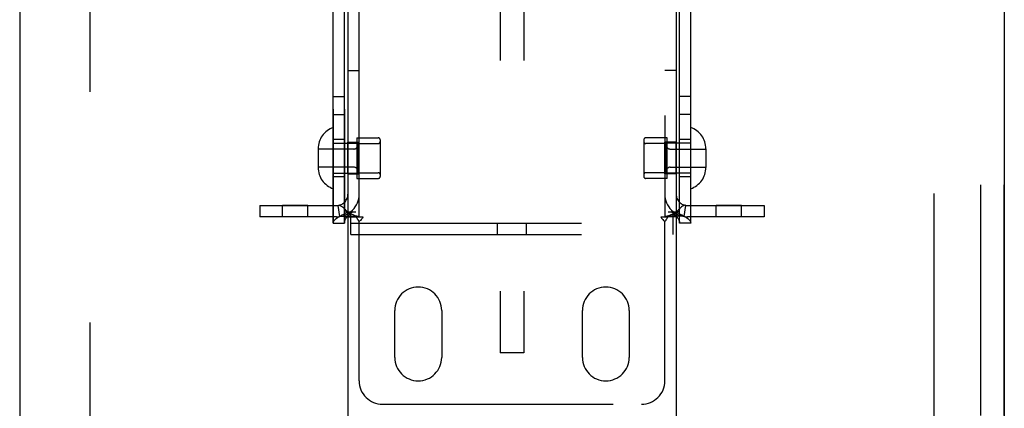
# Model space of a CAD drawing. Header units: inches. Extents: x 0 to 224, y 0 to 145.
# Tile 27 of 125: x 102.7 to 107.95, y 49.61 to 51.68. Entities that reach past the tile are written whole.
import ezdxf

# ---------------------------------------------------------------- set-up
doc = ezdxf.new("R2010")
doc.units = ezdxf.units.IN
doc.header["$LTSCALE"] = 12.302632
doc.header["$MEASUREMENT"] = 0
doc.linetypes.add('HIDDEN', pattern=[0.2, 0.1, -0.1])
doc.linetypes.add('PHANTOM', pattern=[0.8, 0.45, -0.05, 0.1, -0.05, 0.1, -0.05])
doc.layers.get('0').update_dxf_attribs({"linetype": 'CONTINUOUS'})
for name, color, linetype in [('02___PRT_ALL_AXES', 7, 'CONTINUOUS'), ('AVAILABLE_DOOR_SPACES', 7, 'CONTINUOUS'), ('DEFAULT_2', 8, 'HIDDEN')]:
    doc.layers.add(name, color=color, linetype=linetype)

msp = doc.modelspace()

# ---------------------------------------------------------------- linework, layer by layer
at = {"color": 3, "linetype": 'Continuous'}
for p, q in [((104.4478, 60.5042), (104.4478, 44.0042)), ((106.1978, 60.5042), (106.1978, 44.0042))]:
    msp.add_line(p, q, dxfattribs=at)
at = {"layer": '02___PRT_ALL_AXES', "color": 8, "linetype": 'HIDDEN'}
for p, q in [((104.3698, 50.5952), (104.3698, 53.6632)), ((104.4298, 50.5952), (104.4298, 53.6632)), ((106.2158, 50.5952), (106.2158, 53.6632)), ((106.2758, 50.5952), (106.2758, 53.6632)), ((104.4478, 51.4092), (104.5078, 51.4092)), ((106.1978, 51.4092), (106.1378, 51.4092)), ((104.3698, 51.2702), (104.4298, 51.2702)), ((106.2758, 51.2702), (106.2158, 51.2702)), ((104.3698, 51.1752), (104.4298, 51.1752)), ((106.2758, 51.1752), (106.2158, 51.1752)), ((104.4298, 51.0417), (104.3698, 51.0417)), ((104.4948, 51.0497), (104.6098, 51.0497)), ((104.4948, 51.0497), (104.4948, 50.8337)), ((106.1508, 51.0497), (106.0358, 51.0497)), ((106.1508, 50.8337), (106.1508, 51.0497)), ((106.2758, 51.0417), (106.2158, 51.0417)), ((104.4478, 51.0262), (104.5078, 51.0262)), ((104.4478, 50.8572), (104.4478, 51.0262)), ((104.5078, 50.8572), (104.5078, 51.0262)), ((106.1978, 51.0262), (106.1378, 51.0262)), ((106.1378, 50.8572), (106.1378, 51.0262)), ((106.1978, 50.8572), (106.1978, 51.0262)), ((104.4298, 50.8417), (104.3698, 50.8417)), ((104.4478, 50.8572), (104.5078, 50.8572)), ((104.4948, 50.8337), (104.6098, 50.8337)), ((106.1508, 50.8337), (106.0358, 50.8337)), ((106.1978, 50.8572), (106.1378, 50.8572)), ((106.2758, 50.8417), (106.2158, 50.8417)), ((104.2345, 50.6892), (104.0985, 50.6892)), ((104.0985, 50.6292), (104.0985, 50.6892)), ((104.2345, 50.6292), (104.2345, 50.6892)), ((106.547, 50.6892), (106.411, 50.6892)), ((106.411, 50.6292), (106.411, 50.6892)), ((106.547, 50.6292), (106.547, 50.6892)), ((104.2345, 50.6292), (104.0985, 50.6292)), ((106.547, 50.6292), (106.411, 50.6292)), ((104.6978, 49.8792), (104.6978, 50.1292)), ((104.9478, 50.1292), (104.9478, 49.8792)), ((105.6978, 49.8792), (105.6978, 50.1292)), ((105.9478, 50.1292), (105.9478, 49.8792))]:
    msp.add_line(p, q, dxfattribs=at)
for centre, start, end in [((104.8228, 50.1292), 0, 180), ((105.8228, 50.1292), 0, 180), ((104.8228, 49.8792), 180, 360), ((105.8228, 49.8792), 180, 360)]:
    msp.add_arc(centre, 0.125, start, end, dxfattribs=at)
at = {"layer": 'AVAILABLE_DOOR_SPACES', "color": 4, "linetype": 'PHANTOM'}
for p, q in [((102.6978, 82.3792), (102.6978, 22.1292)), ((107.9478, 82.3792), (107.9478, 22.1292))]:
    msp.add_line(p, q, dxfattribs=at)
at = {"layer": 'DEFAULT_2', "color": 8, "linetype": 'HIDDEN'}
for p, q in [((103.0728, 21.7692), (103.0728, 82.7392)), ((107.5728, 82.7392), (107.5728, 21.7692)), ((105.2603, 55.1532), (105.2603, 49.9032)), ((105.3853, 55.1532), (105.3853, 49.9032)), ((104.3698, 53.6632), (104.3698, 50.5952)), ((104.4298, 53.6632), (104.4298, 50.5952)), ((106.2158, 50.5952), (106.2158, 53.6632)), ((106.2758, 50.5952), (106.2758, 53.6632)), ((104.5078, 50.6292), (104.5078, 53.6292)), ((106.1378, 53.6292), (106.1378, 50.6292)), ((107.8228, 47.1091), (107.8228, 53.3529)), ((107.9478, 47.1091), (107.9478, 53.3529)), ((104.6198, 51.0397), (104.6198, 50.8437)), ((106.0258, 51.0397), (106.0258, 50.8437)), ((104.2888, 50.9912), (104.2888, 50.8922)), ((104.4798, 50.9902), (104.2888, 50.9902)), ((104.3698, 51.0217), (104.4948, 51.0217)), ((104.4998, 51.0197), (104.6098, 51.0197)), ((104.4998, 51.0197), (104.4998, 50.8637)), ((106.1458, 51.0197), (106.0358, 51.0197)), ((106.1458, 50.8637), (106.1458, 51.0197)), ((106.2758, 51.0217), (106.1508, 51.0217)), ((106.1658, 50.9902), (106.3568, 50.9902)), ((106.3568, 50.9912), (106.3568, 50.8922)), ((104.4798, 50.8932), (104.2888, 50.8932)), ((106.1658, 50.8932), (106.3568, 50.8932)), ((104.3698, 50.8617), (104.4948, 50.8617)), ((104.4998, 50.8637), (104.6098, 50.8637)), ((106.1458, 50.8637), (106.0358, 50.8637)), ((106.2758, 50.8617), (106.1508, 50.8617)), ((103.9778, 50.6892), (104.3878, 50.6892)), ((103.9778, 50.6892), (103.9778, 50.6292)), ((104.4056, 50.6306), (104.3967, 50.6899)), ((106.24, 50.6306), (106.2489, 50.6899)), ((106.2578, 50.6892), (106.6678, 50.6892)), ((106.6678, 50.6892), (106.6678, 50.6292)), ((104.3878, 50.6292), (103.9778, 50.6292)), ((104.4478, 50.6292), (104.4895, 50.6292)), ((104.4527, 50.6552), (104.4898, 50.6552)), ((104.4633, 50.5352), (104.4633, 50.6552)), ((104.4895, 50.6292), (104.5286, 50.6292)), ((106.1169, 50.6292), (106.1561, 50.6292)), ((106.1558, 50.6552), (106.1928, 50.6552)), ((106.1978, 50.6292), (106.1561, 50.6292)), ((106.1823, 50.5352), (106.1823, 50.6552)), ((106.6678, 50.6292), (106.2578, 50.6292)), ((104.3698, 50.5952), (104.4298, 50.5952)), ((104.4633, 50.5952), (106.1823, 50.5952)), ((104.5078, 49.7542), (104.5078, 50.603)), ((105.2448, 50.5352), (105.2448, 50.5952)), ((105.4008, 50.5352), (105.4008, 50.5952)), ((106.1378, 49.7542), (106.1378, 50.603)), ((106.2758, 50.5952), (106.2158, 50.5952)), ((104.4633, 50.5352), (106.1823, 50.5352)), ((105.3853, 49.9032), (105.2603, 49.9032)), ((104.6328, 49.6292), (106.0128, 49.6292))]:
    msp.add_line(p, q, dxfattribs=at)
for points in [[(104.3967, 50.6899), (104.4002, 50.6901), (104.4042, 50.6895), (104.4088, 50.6879), (104.4137, 50.6853), (104.4187, 50.6818), (104.4236, 50.6774), (104.4277, 50.6732)], [(104.5048, 50.6299), (104.5017, 50.6304), (104.4983, 50.6311), (104.4947, 50.6319), (104.4909, 50.6329), (104.4871, 50.6341), (104.4832, 50.6354), (104.4791, 50.6369), (104.4751, 50.6386), (104.471, 50.6405), (104.4669, 50.6426), (104.4627, 50.6448), (104.4586, 50.6472), (104.4545, 50.6498), (104.4504, 50.6527), (104.4464, 50.6557), (104.4423, 50.6589), (104.4383, 50.6624), (104.4344, 50.6662), (104.4304, 50.6702), (104.4277, 50.6732)], [(104.4277, 50.6732), (104.4283, 50.6725), (104.4326, 50.6671), (104.4367, 50.6611), (104.4404, 50.6548), (104.4435, 50.648), (104.4459, 50.6414), (104.4473, 50.6351), (104.4478, 50.6292)], [(106.2178, 50.6732), (106.215, 50.6701), (106.2111, 50.6661), (106.2071, 50.6623), (106.2031, 50.6588), (106.199, 50.6556), (106.1949, 50.6525), (106.1908, 50.6497), (106.1867, 50.6471), (106.1825, 50.6446), (106.1784, 50.6424), (106.1742, 50.6403), (106.1701, 50.6385), (106.166, 50.6368), (106.162, 50.6353), (106.1581, 50.634), (106.1543, 50.6328), (106.1506, 50.6318), (106.1471, 50.631), (106.1437, 50.6304), (106.1407, 50.6299), (106.1396, 50.6297)], [(106.2178, 50.6732), (106.2173, 50.6725), (106.2129, 50.6671), (106.2088, 50.6611), (106.2051, 50.6548), (106.202, 50.648), (106.1997, 50.6414), (106.1983, 50.6351), (106.1978, 50.6292)], [(106.2489, 50.6899), (106.2454, 50.6901), (106.2413, 50.6895), (106.2367, 50.6879), (106.2318, 50.6853), (106.2268, 50.6818), (106.2219, 50.6774), (106.2178, 50.6732)], [(104.3698, 50.5952), (104.3707, 50.6012), (104.3735, 50.6072), (104.3782, 50.6132), (104.3846, 50.6192), (104.3927, 50.6252), (104.4023, 50.6312), (104.4133, 50.6372), (104.4255, 50.6432), (104.4387, 50.6492), (104.4527, 50.6552)], [(104.4056, 50.6306), (104.4141, 50.6316), (104.423, 50.6322), (104.432, 50.6326), (104.4408, 50.6327), (104.449, 50.6327), (104.4566, 50.6326), (104.4636, 50.6325), (104.4701, 50.6322), (104.4762, 50.632), (104.482, 50.6317), (104.4875, 50.6314), (104.4925, 50.631), (104.497, 50.6307), (104.5008, 50.6303), (104.5038, 50.63), (104.5054, 50.6298)], [(104.4298, 50.5952), (104.4302, 50.6012), (104.4317, 50.6072), (104.434, 50.6132), (104.4372, 50.6192), (104.4412, 50.6252), (104.446, 50.6312), (104.4515, 50.6372), (104.4576, 50.6432), (104.4642, 50.6492), (104.4712, 50.6552)], [(104.4895, 50.6292), (104.4916, 50.6268), (104.4935, 50.6246), (104.4952, 50.6224), (104.4966, 50.6204), (104.498, 50.6184), (104.4992, 50.6164)], [(104.4992, 50.6164), (104.5017, 50.6123), (104.5031, 50.61), (104.5047, 50.6076), (104.5062, 50.6053), (104.5078, 50.603)], [(104.5048, 50.6299), (104.506, 50.6297), (104.5073, 50.6294), (104.5078, 50.6292)], [(104.5187, 50.6138), (104.5142, 50.6098), (104.5119, 50.6076), (104.5098, 50.6054), (104.5078, 50.603)], [(104.5286, 50.6292), (104.528, 50.6269), (104.5272, 50.6245), (104.5259, 50.6221), (104.5243, 50.6198), (104.5226, 50.6177), (104.5207, 50.6157), (104.5187, 50.6138)], [(106.1169, 50.6292), (106.1175, 50.6269), (106.1184, 50.6245), (106.1197, 50.6221), (106.1213, 50.6197), (106.123, 50.6177), (106.1248, 50.6157), (106.1269, 50.6138), (106.1313, 50.6098)], [(106.1396, 50.6297), (106.1382, 50.6294), (106.1378, 50.6292)], [(106.1438, 50.6123), (106.1424, 50.61), (106.1409, 50.6077), (106.1393, 50.6053), (106.1378, 50.603)], [(106.24, 50.6306), (106.2315, 50.6316), (106.2225, 50.6322), (106.2135, 50.6326), (106.2048, 50.6327), (106.1965, 50.6327), (106.1889, 50.6326), (106.1819, 50.6325), (106.1754, 50.6322), (106.1693, 50.632), (106.1635, 50.6317), (106.158, 50.6314), (106.153, 50.631), (106.1486, 50.6307), (106.1448, 50.6303), (106.1418, 50.63), (106.1402, 50.6298)], [(106.1561, 50.6292), (106.1539, 50.6268), (106.152, 50.6246), (106.1504, 50.6224), (106.1489, 50.6204), (106.1476, 50.6184), (106.1463, 50.6164), (106.1438, 50.6123)], [(106.1743, 50.6552), (106.1813, 50.6492), (106.1879, 50.6432), (106.194, 50.6372), (106.1995, 50.6312), (106.2043, 50.6252), (106.2083, 50.6192), (106.2116, 50.6132), (106.2139, 50.6072), (106.2153, 50.6012), (106.2158, 50.5952)], [(106.1928, 50.6552), (106.2068, 50.6492), (106.2201, 50.6432), (106.2322, 50.6372), (106.2432, 50.6312), (106.2528, 50.6252), (106.2609, 50.6192), (106.2673, 50.6132), (106.272, 50.6072), (106.2748, 50.6012), (106.2758, 50.5952)], [(106.1313, 50.6098), (106.1336, 50.6076), (106.1358, 50.6054), (106.1378, 50.603)]]:
    msp.add_lwpolyline(points, dxfattribs=at)
for centre, radius, start, end in [((104.4088, 50.9912), 0.12, 108.9656, 180), ((106.2368, 50.9912), 0.12, 0, 71.0344), ((104.6098, 51.0397), 0.01, 0, 90), ((106.0358, 51.0397), 0.01, 90, 180), ((104.4798, 51.0102), 0.02, 270, 360), ((104.6098, 51.0297), 0.01, 270, 360), ((106.0358, 51.0297), 0.01, 180, 270), ((106.1658, 51.0102), 0.02, 180, 270), ((104.4088, 50.8922), 0.12, 180, 251.0344), ((104.4798, 50.8732), 0.02, 0, 90), ((106.1658, 50.8732), 0.02, 90, 180), ((106.2368, 50.8922), 0.12, 288.9656, 360), ((104.6098, 50.8537), 0.01, 0, 90), ((104.6098, 50.8437), 0.01, 270, 360), ((106.0358, 50.8537), 0.01, 90, 180), ((106.0358, 50.8437), 0.01, 180, 270), ((104.3878, 50.7492), 0.12, 270, 360), ((104.3878, 50.7492), 0.06, 270, 360), ((106.2578, 50.7492), 0.12, 180, 270), ((106.2578, 50.7492), 0.06, 180, 270), ((104.6328, 49.7542), 0.125, 180, 270), ((106.0128, 49.7542), 0.125, 270, 360)]:
    msp.add_arc(centre, radius, start, end, dxfattribs=at)

doc.saveas('drawing.dxf')
